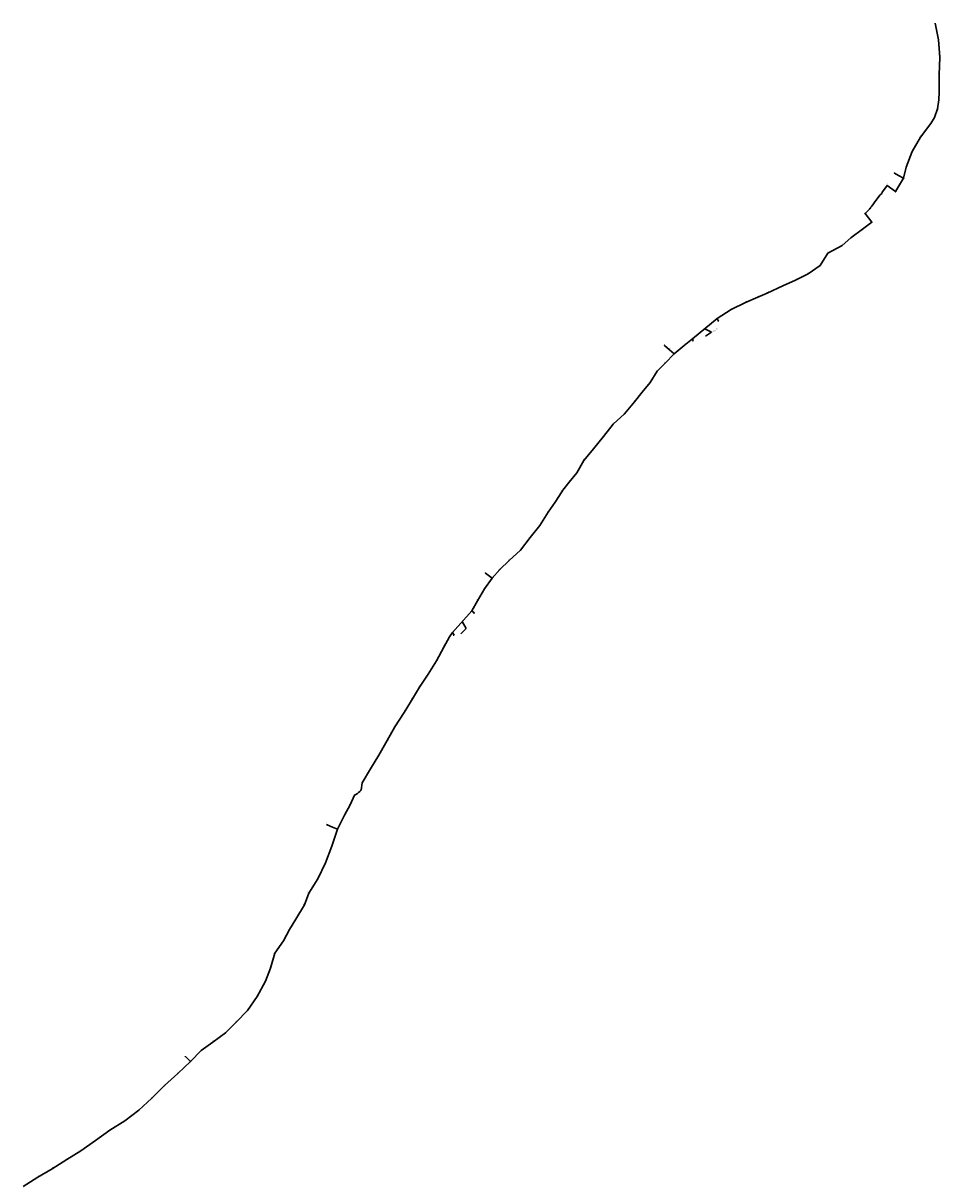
# Model space of a CAD drawing. Header units: metres. Extents: x 1311711 to 1330449, y 760333 to 801791.
# Tile 6 of 6: x 1326345 to 1330449, y 796607 to 801791. Entities that reach past the tile are written whole.
import ezdxf
from ezdxf import colors
from ezdxf.entities.mleader import LeaderData, LeaderLine
from ezdxf.enums import TextEntityAlignment as Align
from ezdxf.math import Vec2, Vec3

# ---------------------------------------------------------------- set-up
doc = ezdxf.new("R2010")
doc.units = ezdxf.units.M
for name, color, linetype, lineweight in [('АСУДД_Блок_Колодцы_ОПС', 174, 'Continuous', 30), ('АСУДД_Блок_подписи_редактируемые', 7, 'Continuous', 25), ('АСУДД_ТРАССА_[Г!63-6!110-4]_ГНБ_БК', 120, 'ASUD_TRAS_M', 30), ('АСУДД_ТРАССА_[Д!110-4]_ГОСТ_БК', 174, 'ASUD_TRAS_M', 30), ('АСУДД_ТРАССА_[Д!63-6!110-3]_ГОСТ_БК', 174, 'ASUD_TRAS_M', 30), ('АСУДД_ТРАССА_[Д!63-6!110-4]_ГОСТ_БК', 174, 'ASUD_TRAS_M', 30), ('АСУДД_ТРАССА_[З!110-4]_БК', 174, 'ASUD_TRAS_M', 30), ('АСУДД_ТРАССА_[З!63-6!110-3]_БК', 174, 'ASUD_TRAS_M', 30), ('АСУДД_ТРАССА_[З!90-4]_БК', 174, 'ASUD_TRAS_M', 30), ('АСУДД_ТРАССА_[З!90-6]_БК', 174, 'ASUD_TRAS_M', 30), ('АСУДД_ТРАССА_[э!70-6!95-4]_БК_оис', 1, 'ASUD_TRAS_M', 30), ('Выноски_(I)', 7, 'Continuous', 30), ('Выноски_ГНБ_(I)', 7, 'Continuous', 30)]:
    doc.layers.add(name, color=color, linetype=linetype, lineweight=lineweight)
doc.styles.add('ESKD2', font='isocpeui.ttf')
doc.styles.get("Standard").update_dxf_attribs({"font": 'arial.ttf'})
doc.styles.add('ОПС', font='CS_Gost2304.shx', dxfattribs={"width": 0.75, "height": 2})
doc.linetypes.add('ASUD_TRAS_M', pattern='A,3,-0.5,["N",Standard,S=0.5,R=0,X=0,Y=-0.25],-1', length=4.5)

# ---------------------------------------------------------------- blocks, each defined once
blk = doc.blocks.new('_None')

msp = doc.modelspace()

# ---------------------------------------------------------------- linework, layer by layer
at = {"layer": 'АСУДД_Блок_Колодцы_ОПС', "linetype": 'Continuous'}
for centre, radius in [((1330442.906883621, 801716.3819939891), 0.5), ((1330448.908619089, 801639.1294460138), 0.5), ((1330446.198304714, 801560.4134546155), 0.4999999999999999), ((1330446.846866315, 801481.9540355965), 0.4999999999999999), ((1330439.356812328, 801406.8814142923), 0.4999999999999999), ((1330409.199141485, 801341.2613789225), 0.5), ((1330362.573504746, 801280.5922297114), 0.5), ((1330325.177286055, 801216.4839084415), 0.5), ((1330246.441245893, 801119.7453724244), 0.4999999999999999), ((1330264.6520754, 801109.2104343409), 0.4999999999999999), ((1330298.295112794, 801146.2382024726), 0.5), ((1330213.370153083, 801063.7274600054), 0.4999999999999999), ((1330287.193167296, 801096.2518442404), 0.4999999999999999), ((1330192.090304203, 801035.2828963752), 0.4999999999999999), ((1330251.315057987, 801036.8273145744), 0.4999999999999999), ((1330136.92042549, 800961.7120235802), 0.4999999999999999), ((1330114.452927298, 800938.0354886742), 0.5000000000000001), ((1330144.752942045, 800899.3010769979), 0.5), ((1330103.7134423, 800867.8897431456), 0.5), ((1330012.326571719, 800796.0837070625), 0.4999999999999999), ((1330051.578225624, 800829.9180005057), 0.5), ((1329947.515580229, 800761.1507272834), 0.5), ((1329912.881947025, 800706.403827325), 0.5), ((1329802.807198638, 800640.2690303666), 0.5), ((1329859.193551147, 800669.1691380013), 0.4999999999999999), ((1329675.556610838, 800582.691978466), 0.4999999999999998), ((1329746.929753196, 800614.6220065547), 0.4999999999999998), ((1329579.330306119, 800540.1293269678), 0.5), ((1329634.320330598, 800564.440639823), 0.4999999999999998), ((1329515.116010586, 800509.5713182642), 0.5), ((1329452.941936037, 800468.7031676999), 0.4999999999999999), ((1329341.419563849, 800377.0371128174), 0.4999999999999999), ((1329216.963942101, 800346.9784566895), 0.4999999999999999), ((1329239.171095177, 800328.0563884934), 0.4999999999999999), ((1329304.356402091, 800347.4761257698), 0.4999999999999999), ((1329259.824654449, 800310.48562), 0.4999999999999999), ((1329183.799355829, 800232.1448610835), 0.5), ((1329218.799494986, 800268.6884622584), 0.4999999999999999), ((1329152.554737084, 800181.6406016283), 0.5), ((1329117.057934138, 800138.5086723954), 0.5), ((1329081.614314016, 800095.3162177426), 0.5), ((1329037.261059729, 800041.6213407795), 0.5), ((1328986.569729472, 799995.0424929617), 0.5), ((1328943.271762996, 799939.4644041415), 0.5), ((1328898.410481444, 799885.2369289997), 0.5000000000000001), ((1328855.385257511, 799833.0437404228), 0.5), ((1328824.552700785, 799777.7857493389), 0.5), ((1328788.932785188, 799734.9494919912), 0.5), ((1328756.14293671, 799692.2891235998), 0.5), ((1328694.971125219, 799601.1527444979), 0.5000000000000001), ((1328726.721853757, 799645.4784076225), 0.5), ((1328658.71165111, 799542.294419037), 0.5000000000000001), ((1328615.257120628, 799487.2639775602), 0.4999999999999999), ((1328572.000372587, 799431.5090185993), 0.4999999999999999), ((1328478.545804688, 799343.939634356), 0.4999999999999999), ((1328520.515490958, 799385.1518586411), 0.4999999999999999), ((1328414.730453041, 799328.590562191), 0.5000000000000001), ((1328444.816726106, 799305.4810145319), 0.5000000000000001), ((1328410.551417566, 799258.6283887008), 0.5000000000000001), ((1328379.107117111, 799204.6985626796), 0.4999999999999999), ((1328353.768234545, 799159.8309176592), 0.5), ((1328266.487032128, 799062.7563276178), 0.5), ((1328228.18610265, 798997.4651520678), 0.4999999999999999), ((1328195.756224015, 798935.1864993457), 0.4999999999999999), ((1328158.712708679, 798876.4318792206), 0.5), ((1328119.726286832, 798818.4035131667), 0.5), ((1328082.959808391, 798758.7271590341), 0.5), ((1328050.970374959, 798704.5648494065), 0.4999999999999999), ((1328009.36501429, 798639.5954631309), 0.5), ((1327975.233141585, 798578.4778788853), 0.4999999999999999), ((1327937.573828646, 798512.5049312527), 0.5), ((1327900.271816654, 798451.4113174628), 0.4999999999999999), ((1327857.539147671, 798356.8662180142), 0.4999999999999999), ((1327862.523919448, 798389.1754137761), 0.4999999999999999), ((1327828.589251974, 798333.6938937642), 0.4999999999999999), ((1327808.39438267, 798291.4894250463), 0.4999999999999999), ((1327705.555823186, 798201.5185076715), 0.4999999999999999), ((1327783.752855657, 798245.0672903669), 0.4999999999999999), ((1327730.606985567, 798190.4942815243), 0.4999999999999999), ((1327752.134548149, 798181.4971097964), 0.4999999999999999), ((1327726.686257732, 798105.9612368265), 0.4999999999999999), ((1327698.663503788, 798031.4380106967), 0.5), ((1327663.880082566, 797959.4841838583), 0.5), ((1327624.254406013, 797894.5628356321), 0.5), ((1327603.851714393, 797843.5955547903), 0.4999999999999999), ((1327537.534849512, 797732.8802453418), 0.5000000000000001), ((1327565.725725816, 797779.2479744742), 0.4999999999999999), ((1327511.205764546, 797682.16689557), 0.5000000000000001), ((1327471.113731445, 797626.0039147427), 0.4999999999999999), ((1327452.493944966, 797559.0161281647), 0.4999999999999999), ((1327430.137008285, 797500.6947922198), 0.4999999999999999), ((1327392.537267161, 797432.0251307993), 0.5), ((1327349.437976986, 797369.3608462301), 0.5), ((1327298.744225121, 797317.9350536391), 0.5), ((1327250.070876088, 797269.3290178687), 0.5), ((1327193.431142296, 797227.9732531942), 0.5), ((1327071.522978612, 797163.1703770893), 0.4999999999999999), ((1327141.747685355, 797189.9999478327), 0.4999999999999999), ((1327094.324003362, 797141.1831977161), 0.4999999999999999), ((1327036.813324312, 797087.8493000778), 0.4999999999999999), ((1326978.07284296, 797033.6718782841), 0.5), ((1326921.245367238, 796977.6513343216), 0.5000000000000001), ((1326862.730195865, 796923.2383909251), 0.4999999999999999), ((1326799.427503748, 796875.8016383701), 0.4999999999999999), ((1326732.496707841, 796834.4634211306), 0.5), ((1326668.356006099, 796788.1776925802), 0.4999999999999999), ((1326540.540935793, 796702.0838555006), 0.5), ((1326603.415038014, 796741.7481425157), 0.5), ((1326474.661956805, 796661.1807129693), 0.5), ((1326410.740187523, 796624.1826696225), 0.5000000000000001)]:
    msp.add_circle(centre, radius, dxfattribs=at)
at = {"layer": 'АСУДД_ТРАССА_[Г!63-6!110-4]_ГНБ_БК'}
for p, q in [((1329341.419563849, 800377.0371128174), (1329452.941936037, 800468.7031676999)), ((1328266.487032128, 799062.7563276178), (1328353.768234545, 799159.8309176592))]:
    msp.add_line(p, q, dxfattribs=at)
at = {"layer": 'АСУДД_ТРАССА_[Д!110-4]_ГОСТ_БК'}
for p, q in [((1329239.171095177, 800328.0563884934), (1329216.963942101, 800346.9784566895)), ((1327730.606985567, 798190.4942815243), (1327705.555823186, 798201.5185076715))]:
    msp.add_line(p, q, dxfattribs=at)
at = {"layer": 'АСУДД_ТРАССА_[Д!63-6!110-3]_ГОСТ_БК'}
for p, q in [((1329947.515580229, 800761.1507272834), (1330012.326571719, 800796.0837070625)), ((1327752.134548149, 798181.4971097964), (1327783.752855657, 798245.0672903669)), ((1327624.254406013, 797894.5628356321), (1327663.880082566, 797959.4841838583))]:
    msp.add_line(p, q, dxfattribs=at)
at = {"layer": 'АСУДД_ТРАССА_[Д!63-6!110-4]_ГОСТ_БК'}
msp.add_line((1327537.534849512, 797732.8802453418), (1327565.725725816, 797779.2479744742), dxfattribs=at)
at = {"layer": 'АСУДД_ТРАССА_[З!110-4]_БК'}
for p, q in [((1330264.6520754, 801109.2104343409), (1330246.441245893, 801119.7453724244)), ((1330287.193167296, 801096.2518442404), (1330264.6520754, 801109.2104343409)), ((1329259.824654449, 800310.48562), (1329239.171095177, 800328.0563884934)), ((1328444.816726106, 799305.4810145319), (1328414.730453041, 799328.590562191)), ((1327752.134548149, 798181.4971097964), (1327730.606985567, 798190.4942815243)), ((1327094.324003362, 797141.1831977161), (1327071.522978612, 797163.1703770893))]:
    msp.add_line(p, q, dxfattribs=at)
at = {"layer": 'АСУДД_ТРАССА_[З!63-6!110-3]_БК'}
for p, q in [((1330442.906883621, 801716.3819939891), (1330429.140637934, 801791.1256415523)), ((1330448.908619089, 801639.1294460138), (1330442.906883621, 801716.3819939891)), ((1330446.198304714, 801560.4134546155), (1330448.908619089, 801639.1294460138)), ((1330446.846866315, 801481.9540355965), (1330446.198304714, 801560.4134546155)), ((1330444.965524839, 801447.9059548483), (1330446.846866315, 801481.9540355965)), ((1330439.356812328, 801406.8814142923), (1330444.965524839, 801447.9059548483)), ((1330409.199141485, 801341.2613789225), (1330425.346658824, 801369.289330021)), ((1330425.346658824, 801369.289330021), (1330439.356812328, 801406.8814142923)), ((1330362.573504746, 801280.5922297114), (1330409.199141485, 801341.2613789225)), ((1330325.177286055, 801216.4839084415), (1330362.573504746, 801280.5922297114)), ((1330298.295112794, 801146.2382024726), (1330325.177286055, 801216.4839084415)), ((1330287.193167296, 801096.2518442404), (1330298.295112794, 801146.2382024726)), ((1330192.090304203, 801035.2828963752), (1330213.370153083, 801063.7274600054)), ((1330213.370153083, 801063.7274600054), (1330251.315057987, 801036.8273145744)), ((1330251.315057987, 801036.8273145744), (1330287.193167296, 801096.2518442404)), ((1330192.090304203, 801035.2828963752), (1330187.521402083, 801027.545776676)), ((1330136.92042549, 800961.7120235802), (1330114.452927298, 800938.0354886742)), ((1330140.825249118, 800967.5408490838), (1330136.92042549, 800961.7120235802)), ((1330103.7134423, 800867.8897431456), (1330144.752942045, 800899.3010769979)), ((1330144.752942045, 800899.3010769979), (1330114.452927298, 800938.0354886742)), ((1330051.578225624, 800829.9180005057), (1330103.7134423, 800867.8897431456)), ((1330012.326571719, 800796.0837070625), (1330051.578225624, 800829.9180005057)), ((1329912.881947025, 800706.403827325), (1329947.515580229, 800761.1507272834)), ((1329859.193551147, 800669.1691380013), (1329912.881947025, 800706.403827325)), ((1329746.929753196, 800614.6220065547), (1329802.807198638, 800640.2690303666)), ((1329802.807198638, 800640.2690303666), (1329859.193551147, 800669.1691380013)), ((1329634.320330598, 800564.440639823), (1329675.556610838, 800582.691978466)), ((1329675.556610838, 800582.691978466), (1329746.929753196, 800614.6220065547)), ((1329515.116010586, 800509.5713182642), (1329579.330306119, 800540.1293269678)), ((1329579.330306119, 800540.1293269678), (1329634.320330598, 800564.440639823)), ((1329452.941936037, 800468.7031676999), (1329515.116010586, 800509.5713182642)), ((1329304.356402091, 800347.4761257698), (1329341.419563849, 800377.0371128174)), ((1329259.824654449, 800310.48562), (1329304.356402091, 800347.4761257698)), ((1329218.799494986, 800268.6884622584), (1329259.824654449, 800310.48562)), ((1329152.554737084, 800181.6406016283), (1329183.799355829, 800232.1448610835)), ((1329183.799355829, 800232.1448610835), (1329218.799494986, 800268.6884622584)), ((1329117.057934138, 800138.5086723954), (1329152.554737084, 800181.6406016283)), ((1329081.614314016, 800095.3162177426), (1329117.057934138, 800138.5086723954)), ((1329037.261059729, 800041.6213407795), (1329081.614314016, 800095.3162177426)), ((1328986.569729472, 799995.0424929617), (1329037.261059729, 800041.6213407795)), ((1328943.271762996, 799939.4644041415), (1328986.569729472, 799995.0424929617)), ((1328898.410481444, 799885.2369289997), (1328943.271762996, 799939.4644041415)), ((1328855.385257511, 799833.0437404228), (1328898.410481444, 799885.2369289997)), ((1328824.552700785, 799777.7857493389), (1328855.385257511, 799833.0437404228)), ((1328788.932785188, 799734.9494919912), (1328824.552700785, 799777.7857493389)), ((1328761.58378873, 799700.0892134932), (1328788.932785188, 799734.9494919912)), ((1328726.721853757, 799645.4784076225), (1328756.14293671, 799692.2891235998)), ((1328756.14293671, 799692.2891235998), (1328761.58378873, 799700.0892134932)), ((1328658.71165111, 799542.294419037), (1328694.971125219, 799601.1527444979)), ((1328694.971125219, 799601.1527444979), (1328726.721853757, 799645.4784076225)), ((1328615.257120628, 799487.2639775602), (1328658.71165111, 799542.294419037)), ((1328572.000372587, 799431.5090185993), (1328615.257120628, 799487.2639775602)), ((1328520.515490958, 799385.1518586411), (1328572.000372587, 799431.5090185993)), ((1328444.816726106, 799305.4810145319), (1328478.545804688, 799343.939634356)), ((1328478.545804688, 799343.939634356), (1328520.515490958, 799385.1518586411)), ((1328410.551417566, 799258.6283887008), (1328444.816726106, 799305.4810145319)), ((1328379.107117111, 799204.6985626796), (1328410.551417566, 799258.6283887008)), ((1328353.768234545, 799159.8309176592), (1328379.107117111, 799204.6985626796)), ((1328228.18610265, 798997.4651520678), (1328253.465169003, 799043.5593193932)), ((1328253.465169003, 799043.5593193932), (1328266.487032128, 799062.7563276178)), ((1328195.756224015, 798935.1864993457), (1328228.18610265, 798997.4651520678)), ((1328158.712708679, 798876.4318792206), (1328195.756224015, 798935.1864993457)), ((1328119.726286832, 798818.4035131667), (1328158.712708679, 798876.4318792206)), ((1328082.959808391, 798758.7271590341), (1328119.726286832, 798818.4035131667)), ((1328050.970374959, 798704.5648494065), (1328082.959808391, 798758.7271590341)), ((1328009.36501429, 798639.5954631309), (1328050.970374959, 798704.5648494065)), ((1327975.233141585, 798578.4778788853), (1328009.36501429, 798639.5954631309)), ((1327937.573828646, 798512.5049312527), (1327975.233141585, 798578.4778788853)), ((1327900.271816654, 798451.4113174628), (1327937.573828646, 798512.5049312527)), ((1327862.523919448, 798389.1754137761), (1327900.271816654, 798451.4113174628)), ((1327852.179819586, 798350.7013415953), (1327857.539147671, 798356.8662180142)), ((1327857.539147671, 798356.8662180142), (1327862.523919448, 798389.1754137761)), ((1327808.39438267, 798291.4894250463), (1327828.589251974, 798333.6938937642)), ((1327828.589251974, 798333.6938937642), (1327834.87859886, 798337.2044408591)), ((1327834.87859886, 798337.2044408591), (1327841.246150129, 798341.5586508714)), ((1327841.246150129, 798341.5586508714), (1327846.92034283, 798345.7991387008)), ((1327846.92034283, 798345.7991387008), (1327852.179819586, 798350.7013415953)), ((1327783.752855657, 798245.0672903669), (1327808.39438267, 798291.4894250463)), ((1327726.686257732, 798105.9612368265), (1327752.134548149, 798181.4971097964)), ((1327698.663503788, 798031.4380106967), (1327726.686257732, 798105.9612368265)), ((1327663.880082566, 797959.4841838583), (1327698.663503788, 798031.4380106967)), ((1327603.851714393, 797843.5955547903), (1327624.254406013, 797894.5628356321)), ((1327565.725725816, 797779.2479744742), (1327603.851714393, 797843.5955547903)), ((1327511.205764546, 797682.16689557), (1327537.534849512, 797732.8802453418)), ((1327471.113731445, 797626.0039147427), (1327511.205764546, 797682.16689557)), ((1327452.493944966, 797559.0161281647), (1327471.113731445, 797626.0039147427)), ((1327430.137008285, 797500.6947922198), (1327452.493944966, 797559.0161281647)), ((1327392.537267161, 797432.0251307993), (1327430.137008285, 797500.6947922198)), ((1327349.437976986, 797369.3608462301), (1327392.537267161, 797432.0251307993)), ((1327298.744225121, 797317.9350536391), (1327349.437976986, 797369.3608462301)), ((1327250.070876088, 797269.3290178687), (1327298.744225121, 797317.9350536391)), ((1327193.431142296, 797227.9732531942), (1327250.070876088, 797269.3290178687)), ((1327141.747685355, 797189.9999478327), (1327193.431142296, 797227.9732531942)), ((1327094.324003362, 797141.1831977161), (1327141.747685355, 797189.9999478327)), ((1327036.813324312, 797087.8493000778), (1327094.324003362, 797141.1831977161)), ((1326978.07284296, 797033.6718782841), (1327036.813324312, 797087.8493000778)), ((1326921.245367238, 796977.6513343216), (1326978.07284296, 797033.6718782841)), ((1326862.730195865, 796923.2383909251), (1326921.245367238, 796977.6513343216)), ((1326799.427503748, 796875.8016383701), (1326862.730195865, 796923.2383909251)), ((1326732.496707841, 796834.4634211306), (1326799.427503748, 796875.8016383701)), ((1326668.356006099, 796788.1776925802), (1326732.496707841, 796834.4634211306)), ((1326603.415038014, 796741.7481425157), (1326668.356006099, 796788.1776925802)), ((1326474.661956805, 796661.1807129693), (1326540.540935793, 796702.0838555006)), ((1326540.540935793, 796702.0838555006), (1326603.415038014, 796741.7481425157)), ((1326410.740187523, 796624.1826696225), (1326474.661956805, 796661.1807129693)), ((1326344.744356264, 796581.8881445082), (1326410.740187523, 796624.1826696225))]:
    msp.add_line(p, q, dxfattribs=at)
at = {"layer": 'АСУДД_ТРАССА_[З!90-4]_БК'}
for p, q in [((1330245.058841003, 801117.305900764), (1330246.441245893, 801119.7453724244)), ((1328412.955857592, 799326.4043228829), (1328414.730453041, 799328.590562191)), ((1327706.458325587, 798203.6023674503), (1327705.555823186, 798201.5185076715)), ((1327071.522978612, 797163.1703770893), (1327069.602123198, 797161.1897341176))]:
    msp.add_line(p, q, dxfattribs=at)
at = {"layer": 'АСУДД_ТРАССА_[З!90-6]_БК'}
msp.add_line((1329218.803708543, 800349.0585632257), (1329216.963942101, 800346.9784566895), dxfattribs=at)
at = {"layer": 'АСУДД_ТРАССА_[э!70-6!95-4]_БК_оис'}
for p, q in [((1330163.508439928, 800997.255578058), (1330144.173659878, 800972.3359827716)), ((1330182.672152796, 801022.8635429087), (1330163.508439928, 800997.255578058)), ((1330187.521402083, 801027.545776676), (1330182.672152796, 801022.8635429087)), ((1330144.173659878, 800972.3359827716), (1330140.825249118, 800967.5408490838))]:
    msp.add_line(p, q, dxfattribs=at)

# ---------------------------------------------------------------- texts
at = {"layer": 'АСУДД_Блок_подписи_редактируемые', "lineweight": 30, "style": 'ESKD2'}
for s, height, rotation, p in [('3.768', 1.249999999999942, 88.5834342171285, (1330439.77461786, 801719.7277028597)), ('3.767', 1.249999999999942, 88.5834342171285, (1330445.776353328, 801642.4751548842)), ('3.766', 1.249999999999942, 88.45968159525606, (1330443.073272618, 801563.7659210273)), ('3.765', 1.249999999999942, 88.45968159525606, (1330443.72183422, 801485.3065020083)), ('3.763', 1.249999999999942, 73.6928421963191, (1330437.189493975, 801410.9196797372)), ('3.762', 1.249999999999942, 59.27379106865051, (1330408.105669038, 801345.7121288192)), ('3.761', 1.249999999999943, 59.27379106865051, (1330361.480032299, 801285.0429796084)), ('3.760', 1.249999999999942, 71.46210905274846, (1330323.168794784, 801220.6034738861)), ('3.759', 1.249999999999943, 71.46210905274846, (1330296.286621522, 801150.3577679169)), ('3.758', 1.24999999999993, 71.47145612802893, (1330244.432082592, 801123.8646101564)), ('3.757', 1.24999999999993, 71.47145612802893, (1330262.642912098, 801113.3296720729)), ('3.756', 1.24999999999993, 71.47145612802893, (1330285.184003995, 801100.3710819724)), ('3.754', 1.249999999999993, 53.37727964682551, (1330212.739700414, 801068.2669958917)), ('3.753', 1.249999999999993, 53.37727962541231, (1330191.459851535, 801039.8224322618)), ('3.755', 1.25, 53.3772796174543, (1330250.684605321, 801041.3668504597)), ('3.751', 1.249999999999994, 53.38544723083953, (1330113.821827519, 800942.5749346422)), ('3.752', 1.249999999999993, 35.44632071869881, (1330134.033065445, 800963.8555521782)), ('3.750', 1.249999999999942, 44.10803658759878, (1330144.861923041, 800903.8828866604)), ('3.749', 1.249999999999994, 35.44632071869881, (1330104.51120219, 800872.4028834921)), ('3.747', 1.249999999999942, 43.77345501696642, (1330012.462306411, 800800.6648022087)), ('3.748', 1.249999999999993, 35.44632071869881, (1330052.375985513, 800834.4311408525)), ('3.746', 1.249999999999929, 38.71533201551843, (1329948.054684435, 800765.702015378)), ('3.745', 1.249999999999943, 38.71533204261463, (1329913.42105123, 800710.9551154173)), ('3.743', 1.249999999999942, 25.95305940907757, (1329804.33839271, 800644.5887874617)), ('3.744', 1.249999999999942, 32.65719911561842, (1329860.209976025, 800673.638112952)), ('3.741', 1.249999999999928, 22.79230874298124, (1329677.323656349, 800586.9207379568)), ('3.742', 1.249999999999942, 22.79230874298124, (1329748.696798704, 800618.8507660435)), ('3.739', 1.249999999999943, 25.13220918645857, (1329580.923228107, 800544.4267047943)), ('3.740', 1.249999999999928, 22.79230874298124, (1329636.087376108, 800568.6693993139)), ('3.738', 1.249999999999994, 25.1322089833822, (1329516.708932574, 800513.8686960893)), ('3.737', 1.249999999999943, 40.11329135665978, (1329453.369843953, 800473.266253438)), ('3.736', 1.249999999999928, 43.05093188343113, (1329341.613055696, 800381.6161320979)), ('3.734', 1.249999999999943, 45.75907577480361, (1329216.940866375, 800351.5615041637)), ('3.733', 1.249999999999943, 45.75907577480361, (1329239.148019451, 800332.6394359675)), ('3.735', 1.249999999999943, 45.75907577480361, (1329304.333326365, 800352.0591732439)), ('3.731', 1.249999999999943, 45.75907580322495, (1329218.776419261, 800273.271509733)), ('3.732', 1.249999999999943, 45.75907577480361, (1329259.801578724, 800315.0686674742)), ('3.730', 1.249999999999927, 59.55533552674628, (1329182.684026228, 800236.5901840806)), ('3.729', 1.249999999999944, 59.55533555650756, (1329151.439407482, 800186.085924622)), ('3.728', 1.249999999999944, 50.69085515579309, (1329116.640941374, 800143.0727685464)), ('3.727', 1.249999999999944, 50.69085515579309, (1329081.197321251, 800099.880313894)), ('3.726', 1.249999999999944, 50.69769604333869, (1329036.843522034, 800046.1853871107)), ('3.725', 1.249999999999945, 36.99657311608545, (1328987.245100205, 799999.5755637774)), ('3.724', 1.249999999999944, 52.75471250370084, (1328942.69067249, 799944.0105223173)), ('3.723', 1.249999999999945, 48.77816028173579, (1328898.146055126, 799889.8124000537)), ('3.722', 1.249999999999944, 61.58826290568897, (1328854.112937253, 799837.4467005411)), ('3.721', 1.249999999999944, 50.51008217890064, (1328824.15011018, 799782.3511384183)), ('3.719', 1.249999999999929, 52.01255276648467, (1328755.620779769, 799696.8423871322)), ('3.720', 1.249999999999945, 52.01255277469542, (1328788.410628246, 799739.5027555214)), ('3.718', 1.249999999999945, 55.97582915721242, (1328725.886237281, 799649.984692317)), ('3.717', 1.249999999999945, 61.00961422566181, (1328693.743336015, 799605.5683294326)), ('3.716', 1.249999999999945, 51.41094520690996, (1328658.237331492, 799546.8529141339)), ('3.715', 1.249999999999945, 48.82930979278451, (1328614.98860977, 799491.8392107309)), ('3.713', 1.249999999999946, 40.46537522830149, (1328520.915350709, 799389.7174877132)), ('3.714', 1.249999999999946, 49.25493302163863, (1328571.697882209, 799436.082130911)), ('3.712', 1.249999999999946, 47.56618787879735, (1328478.378214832, 799348.5196747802)), ('3.711', 1.24999999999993, 56.11115623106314, (1328413.884195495, 799333.0948606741)), ('3.710', 1.24999999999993, 56.11115623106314, (1328443.970468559, 799309.9853130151)), ('3.709', 1.249999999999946, 56.1111562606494, (1328409.705160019, 799263.1326871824)), ('3.708', 1.249999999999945, 64.51077238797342, (1328377.611965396, 799209.0309266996)), ('3.707', 1.249999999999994, 40.00081403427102, (1328354.205099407, 799164.3931545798)), ('3.706', 1.249999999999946, 53.03915723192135, (1328265.883379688, 799067.2995049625)), ('3.705', 1.249999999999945, 62.80151765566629, (1328226.820840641, 799001.8401853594)), ('3.704', 1.249999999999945, 62.80151765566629, (1328194.390962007, 798939.5615326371)), ('3.703', 1.249999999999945, 56.32939416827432, (1328157.849300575, 798880.9329216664)), ('3.702', 1.249999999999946, 60.8905322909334, (1328118.5076775, 798822.8216403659)), ('3.701', 1.249999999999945, 56.6339264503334, (1328082.072489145, 798763.2235488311)), ('3.700', 1.249999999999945, 61.39720430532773, (1328049.712743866, 798708.9720277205)), ('3.699', 1.249999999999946, 58.73184944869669, (1328008.313688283, 798644.0563565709)), ('3.698', 1.249999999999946, 58.29093629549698, (1327974.216174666, 798582.9467305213)), ('3.697', 1.249999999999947, 60.41770372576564, (1327936.391720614, 798516.9329643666)), ('3.696', 1.249999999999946, 61.34663140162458, (1327899.018076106, 798455.8196041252)), ('3.695', 1.249999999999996, 61.34663115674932, (1327856.285407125, 798361.2745046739)), ('3.664', 1.249999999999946, 52.19580888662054, (1327861.987201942, 798393.7269839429)), ('3.694', 1.249999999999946, 52.19580888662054, (1327828.052534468, 798338.245463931)), ('3.690', 1.24999999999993, 66.93479266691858, (1327782.075806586, 798249.3325410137)), ('3.693', 1.249999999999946, 62.36178820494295, (1327807.062737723, 798295.8748074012)), ('3.692', 1.24999999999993, 66.93479266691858, (1327703.878774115, 798205.7837583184)), ('3.691', 1.24999999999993, 66.93479266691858, (1327728.929936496, 798194.7595321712)), ('3.689', 1.249999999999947, 71.97275255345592, (1327750.089421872, 798185.5986113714)), ('3.688', 1.249999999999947, 71.97275255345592, (1327724.641131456, 798110.0627384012)), ('3.687', 1.249999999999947, 63.54071015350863, (1327697.241913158, 798035.7950666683)), ('3.686', 1.249999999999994, 112.3356154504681, (1327659.665542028, 797961.2848794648)), ('3.685', 1.249999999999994, 97.23241846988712, (1327620.654630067, 797897.399465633)), ('3.684', 1.249999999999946, 65.62326391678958, (1327602.272729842, 797847.8980731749)), ('3.683', 1.249999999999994, 11.76324703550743, (1327568.269125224, 797783.0605819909)), ('3.682', 1.249999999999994, 53.62915906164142, (1327536.884446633, 797737.4169658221)), ('3.681', 1.249999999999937, 53.62915926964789, (1327510.555361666, 797686.7036160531)), ('3.680', 1.249999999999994, 74.97982864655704, (1327468.856259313, 797629.9924829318)), ('3.679', 1.249999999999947, 73.88557580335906, (1327450.313054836, 797563.0470802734)), ('3.678', 1.249999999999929, 57.9853725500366, (1327429.143888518, 797505.1690038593)), ('3.677', 1.249999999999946, 57.54788739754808, (1327391.578339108, 797436.5067949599)), ('3.676', 1.249999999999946, 52.40273674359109, (1327348.88482469, 797373.9104483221)), ('3.675', 1.249999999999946, 47.68258969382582, (1327298.56733083, 797322.514744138)), ('3.674', 1.249999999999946, 36.4458123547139, (1327250.789789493, 797273.8553872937)), ('3.673', 1.249999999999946, 36.44581237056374, (1327194.1500557, 797232.4996226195)), ('3.671', 1.249999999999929, 42.18028885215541, (1327071.786026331, 797167.7459276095)), ('3.672', 1.249999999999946, 46.14498692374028, (1327141.693741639, 797194.5827359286)), ('3.670', 1.249999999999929, 42.18028885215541, (1327094.587051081, 797145.7587482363)), ('3.669', 1.249999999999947, 43.27098692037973, (1327036.989228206, 797092.4290287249)), ('3.668', 1.249999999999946, 45.85332750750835, (1326978.042228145, 797038.2548816)), ('3.667', 1.249999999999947, 44.06986718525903, (1326921.357400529, 796982.2330703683)), ('3.666', 1.249999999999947, 43.53097973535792, (1326862.885316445, 796927.8188706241)), ('3.665', 1.249999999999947, 43.53097973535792, (1326799.582624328, 796880.3821180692)), ('3.663', 1.249999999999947, 23.03093240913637, (1326734.246126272, 796838.6995032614)), ('3.661', 1.249999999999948, 34.39110885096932, (1326604.295776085, 796746.2458260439)), ('3.662', 1.249999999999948, 37.00332436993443, (1326669.030842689, 796792.7108429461)), ('3.660', 1.249999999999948, 32.22064124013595, (1326541.591381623, 796706.5449562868)), ('3.659', 1.249999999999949, 31.89182801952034, (1326475.737986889, 796665.6357119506)), ('3.658', 1.249999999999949, 30.28415970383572, (1326411.940780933, 796628.6057264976))]:
    msp.add_text(s, height=height, rotation=rotation, dxfattribs=at).set_placement(p)
for rotation, p in [(88.32035374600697, (1330439.774617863, 801719.7277028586)), (88.32035374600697, (1330445.776353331, 801642.4751548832)), (88.1966011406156, (1330443.073272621, 801563.7659210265)), (88.1966011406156, (1330443.721834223, 801485.3065020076)), (73.42976173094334, (1330437.189493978, 801410.919679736)), (59.01071059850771, (1330408.105669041, 801345.7121288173)), (59.01071059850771, (1330361.480032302, 801285.0429796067)), (71.19902857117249, (1330323.168794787, 801220.603473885)), (71.20837567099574, (1330244.432082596, 801123.8646101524)), (71.20837567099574, (1330262.642912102, 801113.3296720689)), (71.19902857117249, (1330296.286621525, 801150.3577679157)), (53.11419938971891, (1330212.739700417, 801068.2669958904)), (71.20837567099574, (1330285.184003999, 801100.3710819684)), (53.11419938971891, (1330191.459851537, 801039.8224322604)), (53.11419938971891, (1330250.684605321, 801041.3668504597)), (35.18324045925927, (1330134.033065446, 800963.8555521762)), (53.12236697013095, (1330113.82182752, 800942.5749346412)), (43.84495611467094, (1330144.861923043, 800903.8828866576)), (35.18324045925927, (1330104.511202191, 800872.4028834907)), (43.51037454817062, (1330012.462306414, 800800.6648022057)), (35.18324045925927, (1330052.375985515, 800834.4311408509)), (38.45225156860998, (1329948.054684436, 800765.7020153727)), (38.45225156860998, (1329913.421051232, 800710.9551154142)), (25.68997894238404, (1329804.338392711, 800644.5887874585)), (32.3941186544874, (1329860.209976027, 800673.6381129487)), (22.52922827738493, (1329677.323656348, 800586.9207379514)), (22.52922827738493, (1329748.696798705, 800618.8507660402)), (24.86912872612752, (1329580.923228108, 800544.426704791)), (22.52922827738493, (1329636.087376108, 800568.6693993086)), (24.86912872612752, (1329516.708932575, 800513.868696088)), (39.85021089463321, (1329453.369843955, 800473.266253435)), (42.78785143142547, (1329341.613055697, 800381.6161320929)), (45.49599531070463, (1329216.940866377, 800351.5615041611)), (45.49599531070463, (1329239.148019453, 800332.639435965)), (45.49599531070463, (1329304.333326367, 800352.0591732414)), (45.49599531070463, (1329218.776419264, 800273.2715097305)), (45.49599531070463, (1329259.801578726, 800315.0686674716)), (59.29225507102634, (1329182.68402623, 800236.5901840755)), (59.29225507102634, (1329151.439407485, 800186.08592462)), (50.42777469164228, (1329116.640941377, 800143.072768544)), (50.42777469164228, (1329081.197321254, 800099.8803138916)), (50.43461556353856, (1329036.843522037, 800046.1853871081)), (36.7334926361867, (1328987.245100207, 799999.5755637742)), (52.4916320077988, (1328942.690672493, 799944.010522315)), (48.5150797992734, (1328898.146055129, 799889.8124000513)), (61.3251824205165, (1328854.112937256, 799837.4467005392)), (50.24700168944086, (1328824.150110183, 799782.3511384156)), (51.74947230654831, (1328788.410628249, 799739.5027555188)), (55.71274866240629, (1328725.886237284, 799649.9846923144)), (51.74947230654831, (1328755.620779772, 799696.8423871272)), (60.74653373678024, (1328693.743336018, 799605.56832943)), (51.14786471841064, (1328658.237331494, 799546.8529141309)), (48.56622929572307, (1328614.988609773, 799491.8392107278)), (40.20229473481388, (1328520.915350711, 799389.7174877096)), (48.99185253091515, (1328571.697882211, 799436.0821309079)), (47.30310739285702, (1328478.378214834, 799348.5196747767)), (55.84807576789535, (1328413.884195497, 799333.0948606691)), (55.84807576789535, (1328443.970468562, 799309.98531301)), (55.84807576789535, (1328409.705160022, 799263.1326871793)), (64.24769189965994, (1328377.6119654, 799209.0309266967)), (39.73773377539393, (1328354.205099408, 799164.3931545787)), (52.7760767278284, (1328265.883379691, 799067.299504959)), (62.53843716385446, (1328226.820840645, 799001.8401853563)), (62.53843716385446, (1328194.39096201, 798939.5615326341)), (56.06631367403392, (1328157.849300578, 798880.932921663)), (60.62745182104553, (1328118.507677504, 798822.8216403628)), (56.37084595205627, (1328082.072489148, 798763.2235488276)), (61.13412381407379, (1328049.71274387, 798708.9720277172)), (58.46876897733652, (1328008.313688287, 798644.0563565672)), (58.02785581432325, (1327974.21617467, 798582.9467305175)), (60.15462326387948, (1327936.391720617, 798516.9329643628)), (61.0835509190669, (1327899.01807611, 798455.8196041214)), (61.0835509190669, (1327856.285407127, 798361.2745046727)), (51.93272840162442, (1327861.987201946, 798393.7269839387)), (51.93272840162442, (1327828.052534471, 798338.2454639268)), (66.67171219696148, (1327782.075806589, 798249.3325410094)), (62.09870771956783, (1327807.062737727, 798295.8748073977)), (66.67171219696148, (1327703.878774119, 798205.7837583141)), (66.67171219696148, (1327728.929936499, 798194.7595321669)), (71.70967206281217, (1327750.089421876, 798185.5986113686)), (71.70967206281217, (1327724.64113146, 798110.0627383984)), (63.27762967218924, (1327697.241913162, 798035.7950666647)), (112.0725351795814, (1327659.665542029, 797961.2848794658)), (96.96933821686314, (1327620.654630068, 797897.3994656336)), (65.36018343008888, (1327602.272729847, 797847.8980731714)), (11.50016677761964, (1327568.269125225, 797783.0605819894)), (53.36607880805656, (1327536.884446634, 797737.4169658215)), (53.36607880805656, (1327510.555361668, 797686.7036160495)), (74.71674840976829, (1327468.856259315, 797629.9924829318)), (73.62249533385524, (1327450.313054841, 797563.0470802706)), (57.72229208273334, (1327429.14388852, 797505.1690038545)), (57.28480692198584, (1327391.578339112, 797436.5067949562)), (52.13965626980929, (1327348.884824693, 797373.910448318)), (47.41950921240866, (1327298.567330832, 797322.5147441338)), (36.18273189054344, (1327250.789789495, 797273.855387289)), (36.18273189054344, (1327194.150055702, 797232.4996226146)), (41.917208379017, (1327071.786026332, 797167.7459276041)), (45.88190643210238, (1327141.693741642, 797194.5827359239)), (41.917208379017, (1327094.587051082, 797145.758748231)), (43.00790642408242, (1327036.989228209, 797092.42902872)), (45.59024702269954, (1326978.042228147, 797038.2548815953)), (43.80678671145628, (1326921.357400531, 796982.2330703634)), (43.26789923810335, (1326862.885316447, 796927.8188706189)), (43.26789923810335, (1326799.58262433, 796880.382118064)), (22.76785193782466, (1326734.246126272, 796838.699503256)), (34.12802836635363, (1326604.295776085, 796746.2458260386)), (36.74024389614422, (1326669.03084269, 796792.7108429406)), (31.95756076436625, (1326541.591381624, 796706.5449562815)), (31.62874753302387, (1326475.737986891, 796665.6357119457)), (30.02107921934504, (1326411.940780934, 796628.6057264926))]:
    msp.add_text('НК-', height=1.25, rotation=rotation, dxfattribs=at).set_placement(p, align=Align.RIGHT)

# ---------------------------------------------------------------- leaders
at = {"layer": 'Выноски_(I)'}
ml = msp.add_multileader_mtext('Standard', dxfattribs=at)
ml.set_content('ГНБ (6тр. d=63мм+4тр. d=110мм)\\Pф-р ПНД d=500мм ПЭ-100 SDR11', color=7, style='ОПС')
ml.set_leader_properties(color=256, linetype='Continuous', lineweight=30)
ml.set_arrow_properties(name='NONE')
ml.build(insert=Vec2(0, 0))
ml.multileader.update_dxf_attribs({"text_left_attachment_type": 6, "text_right_attachment_type": 6, "dogleg_length": 0})
ctx = ml.context
ctx.base_point, ctx.char_height, ctx.landing_gap_size, ctx.plane_origin, ctx.plane_x_axis, ctx.plane_y_axis = Vec3(1329426.887440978, 800407.2514026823), 2, 0, Vec3(1329671.054423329, 800382.3198061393), Vec3(0.838670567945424, 0.5446390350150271), Vec3(-0.5446390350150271, 0.838670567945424)
ctx.left_attachment, ctx.right_attachment = 6, 6
notes = []
notes.append((ctx, [(0, (1, 1, 0), (1329426.887440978, 800407.2514026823), (0.838670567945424, 0.5446390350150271), 0, [(0, [(1329397.180749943, 800422.8701402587)], 0, [])])]))
ctx.mtext.insert, ctx.mtext.text_direction, ctx.mtext.rotation, ctx.mtext.flow_direction = Vec3(1329425.52584339, 800409.3480791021), Vec3(0.838670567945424, 0.5446390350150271), 0.5759586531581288, 5
ml = msp.add_multileader_mtext('Standard', dxfattribs=at)
ml.set_content('ГНБ (6тр. d=63мм+4тр. d=110мм)\\Pф-р ПНД d=500мм ПЭ-100 SDR11', color=7, style='ОПС')
ml.set_leader_properties(color=256, linetype='Continuous', lineweight=30)
ml.set_arrow_properties(name='NONE')
ml.build(insert=Vec2(0, 0))
ml.multileader.update_dxf_attribs({"text_left_attachment_type": 6, "text_right_attachment_type": 6, "dogleg_length": 0})
ctx = ml.context
ctx.base_point, ctx.char_height, ctx.landing_gap_size, ctx.plane_origin, ctx.plane_x_axis, ctx.plane_y_axis = Vec3(1328306.254632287, 799058.0761264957), 2, 0, Vec3(1328593.870110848, 799082.5986379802), Vec3(0.7071067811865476, 0.7071067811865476), Vec3(-0.7071067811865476, 0.7071067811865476)
ctx.left_attachment, ctx.right_attachment, ctx.text_align_type = 6, 6, 2
notes.append((ctx, [(1, (1, 1, 0), (1328327.89335254, 799079.7148467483), (-0.7071067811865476, -0.7071067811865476), 0, [(0, [(1328310.127633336, 799111.2936226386)], 0, [])])]))
ctx.mtext.insert, ctx.mtext.text_direction, ctx.mtext.rotation, ctx.mtext.alignment, ctx.mtext.flow_direction = Vec3(1328326.125585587, 799081.4826137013), Vec3(0.7071067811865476, 0.7071067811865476), 0.7853981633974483, 3, 5
at = {"layer": 'Выноски_ГНБ_(I)'}
ml = msp.add_multileader_mtext('Standard', dxfattribs=at)
ml.set_content('3.15', color=7, style='ОПС')
ml.set_leader_properties(color=256, linetype='Continuous', lineweight=30)
ml.set_arrow_properties(name='NONE')
ml.build(insert=Vec2(0, 0))
ml.multileader.update_dxf_attribs({"text_left_attachment_type": 6, "text_right_attachment_type": 6, "dogleg_length": 0})
ctx = ml.context
ctx.base_point, ctx.char_height, ctx.landing_gap_size, ctx.plane_origin = Vec3(1329458.917734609, 800457.1457096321), 2, 0, Vec3(1329743.949882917, 800435.8167085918)
ctx.left_attachment, ctx.right_attachment = 6, 6
notes.append((ctx, [(0, (1, 1, 0), (1329458.917734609, 800457.1457096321), (1, 0), 0, [(0, [(1329452.941936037, 800468.7031676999)], 0, [])])]))
ctx.mtext.insert, ctx.mtext.flow_direction = Vec3(1329458.917734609, 800459.5457096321), 5
ml = msp.add_multileader_mtext('Standard', dxfattribs=at)
ml.set_content('3.15', color=7, style='ОПС')
ml.set_leader_properties(color=256, linetype='Continuous', lineweight=30)
ml.set_arrow_properties(name='NONE')
ml.build(insert=Vec2(0, 0))
ml.multileader.update_dxf_attribs({"text_left_attachment_type": 6, "text_right_attachment_type": 6, "dogleg_length": 0})
ctx = ml.context
ctx.base_point, ctx.char_height, ctx.landing_gap_size, ctx.plane_origin = Vec3(1329345.182007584, 800368.8593622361), 2, 0, Vec3(1329640.311412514, 800350.4177032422)
ctx.left_attachment, ctx.right_attachment = 6, 6
notes.append((ctx, [(0, (1, 1, 0), (1329345.182007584, 800368.8593622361), (1, 0), 0, [(0, [(1329341.419563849, 800377.0371128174)], 0, [])])]))
ctx.mtext.insert, ctx.mtext.flow_direction = Vec3(1329345.182007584, 800371.2593622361), 5
ml = msp.add_multileader_mtext('Standard', dxfattribs=at)
ml.set_content('3.14', color=7, style='ОПС')
ml.set_leader_properties(color=256, linetype='Continuous', lineweight=30)
ml.set_arrow_properties(name='NONE')
ml.build(insert=Vec2(0, 0))
ml.multileader.update_dxf_attribs({"text_left_attachment_type": 6, "text_right_attachment_type": 6, "dogleg_length": 0})
ctx = ml.context
ctx.base_point, ctx.char_height, ctx.landing_gap_size, ctx.plane_origin = Vec3(1328365.216794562, 799148.5332532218), 2, 0, Vec3(1328356.923246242, 799165.4943536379)
ctx.left_attachment, ctx.right_attachment = 6, 6
notes.append((ctx, [(0, (1, 1, 0), (1328365.216794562, 799148.5332532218), (1, 0), 0, [(0, [(1328353.768234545, 799159.8309176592)], 0, [])])]))
ctx.mtext.insert, ctx.mtext.flow_direction = Vec3(1328365.216794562, 799150.9332532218), 5
ml = msp.add_multileader_mtext('Standard', dxfattribs=at)
ml.set_content('3.14', color=7, style='ОПС')
ml.set_leader_properties(color=256, linetype='Continuous', lineweight=30)
ml.set_arrow_properties(name='NONE')
ml.build(insert=Vec2(0, 0))
ml.multileader.update_dxf_attribs({"text_left_attachment_type": 6, "text_right_attachment_type": 6, "dogleg_length": 0})
ctx = ml.context
ctx.base_point, ctx.char_height, ctx.landing_gap_size, ctx.plane_origin = Vec3(1328274.082593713, 799051.0952855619), 2, 0, Vec3(1328563.127100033, 799050.696535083)
ctx.left_attachment, ctx.right_attachment = 6, 6
notes.append((ctx, [(0, (1, 1, 0), (1328274.082593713, 799051.0952855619), (1, 0), 0, [(0, [(1328266.487032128, 799062.7563276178)], 0, [])])]))
ctx.mtext.insert, ctx.mtext.flow_direction = Vec3(1328274.082593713, 799053.4952855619), 5
for ctx, leaders in notes:
    for number, flags, end, landing, length, lines in leaders:
        leader = LeaderData()
        leader.index, (leader.has_last_leader_line, leader.has_dogleg_vector, leader.attachment_direction) = number, flags
        leader.last_leader_point, leader.dogleg_vector, leader.dogleg_length = Vec3(end), Vec3(landing), length
        for number, points, colour, breaks in lines:
            line = LeaderLine()
            line.index, line.vertices, line.color, line.breaks = number, Vec3.list(points), colors.encode_raw_color(colour), breaks
            leader.lines.append(line)
        ctx.leaders.append(leader)

doc.saveas('drawing.dxf')
